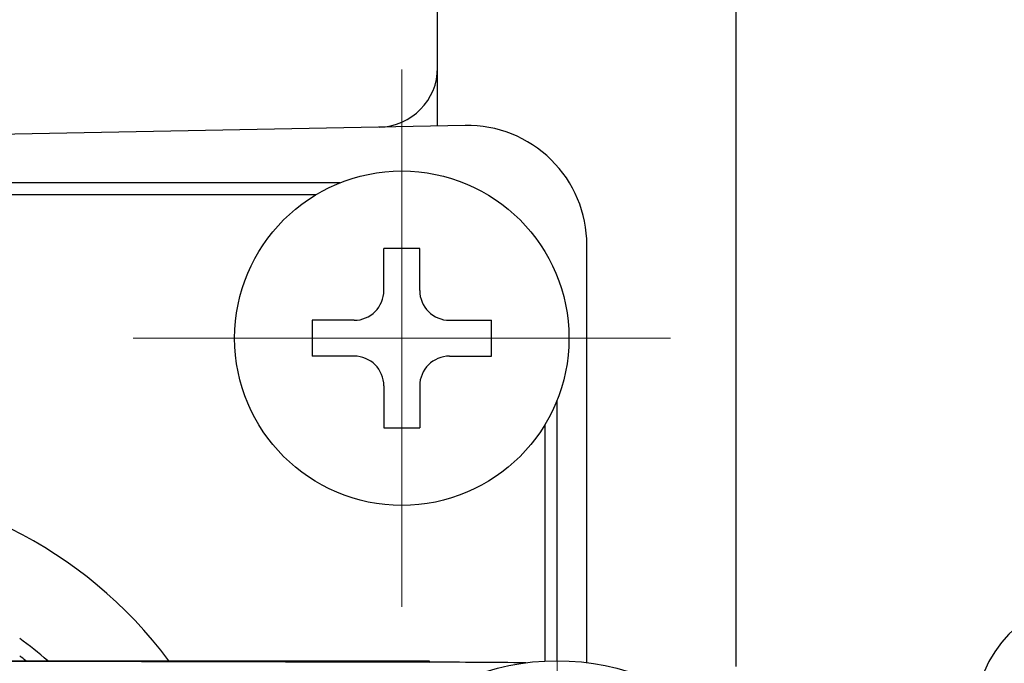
# Model space of a CAD drawing. Header units: millimetres. Extents: x 0 to 1300, y 0 to 891.
# Tile 24 of 124: x 547 to 563, y 305 to 316. Entities that reach past the tile are written whole.
import ezdxf

# ---------------------------------------------------------------- set-up
doc = ezdxf.new("R2010")
doc.units = ezdxf.units.MM
doc.header["$LTSCALE"] = 0.54643
doc.linetypes.add('CENTER', pattern=[50.8, 31.75, -6.35, 6.35, -6.35])
doc.layers.add('NoLayerName_001', color=7, linetype='Continuous')
doc.layers.add('NoLayerName_003', color=7, linetype='Continuous')

# ---------------------------------------------------------------- blocks, each defined once
blk = doc.blocks.new('DIM_0002')
at = {"color": 3, "linetype": 'Continuous', "lineweight": 13}
blk.add_arc((76.293, 79.293), 76.293, 0, 270, dxfattribs=at)

msp = doc.modelspace()

# ---------------------------------------------------------------- linework, layer by layer
at = {"layer": 'NoLayerName_001', "color": 7, "linetype": 'Continuous', "lineweight": 25}
for p, q in [((558.8569, 304.8251), (558.8569, 329.422)), ((553.8569, 313.8803), (553.8569, 328.922)), ((554.3184, 313.8828), (532.3184, 313.4597)), ((556.3569, 304.8906), (556.3569, 311.8832))]:
    msp.add_line(p, q, dxfattribs=at)
at = {"layer": 'NoLayerName_001', "color": 140, "linetype": 'CENTER', "lineweight": 13}
for p, q in [((553.2569, 314.822), (553.2569, 305.822)), ((557.7569, 310.322), (548.7569, 310.322))]:
    msp.add_line(p, q, dxfattribs=at)
at = {"layer": 'NoLayerName_001', "color": 60, "linetype": 'Continuous', "lineweight": 25}
for p, q in [((552.2177, 312.922), (534.4961, 312.922)), ((551.8147, 312.722), (534.8991, 312.722)), ((555.8569, 304.922), (555.8569, 309.2828)), ((555.6569, 304.917), (555.6569, 308.8798))]:
    msp.add_line(p, q, dxfattribs=at)
at = {"layer": 'NoLayerName_001', "color": 140, "linetype": 'Continuous', "lineweight": 25}
for p, q in [((553.5569, 311.822), (552.9569, 311.822)), ((552.9569, 311.122), (552.9569, 311.822)), ((553.5569, 311.122), (553.5569, 311.822)), ((551.7569, 310.622), (551.7569, 310.022)), ((552.4569, 310.622), (551.7569, 310.622)), ((554.0569, 310.622), (554.7569, 310.622)), ((554.7569, 310.022), (554.7569, 310.622)), ((552.4569, 310.022), (551.7569, 310.022)), ((554.0569, 310.022), (554.7569, 310.022)), ((552.9569, 309.522), (552.9569, 308.822)), ((553.5569, 309.522), (553.5569, 308.822)), ((552.9569, 308.822), (553.5569, 308.822))]:
    msp.add_line(p, q, dxfattribs=at)
at = {"layer": 'NoLayerName_001', "color": 110, "linetype": 'CENTER', "lineweight": 13}
msp.add_line((555.8569, 295.422), (555.8569, 306.422), dxfattribs=at)
at = {"layer": 'NoLayerName_001', "color": 140, "linetype": 'Continuous', "lineweight": 25}
msp.add_circle((553.2569, 310.322), 2.8, dxfattribs=at)
at = {"layer": 'NoLayerName_001', "color": 30, "linetype": 'Continuous', "lineweight": 25}
msp.add_circle((555.8569, 300.922), 4, dxfattribs=at)
at = {"layer": 'NoLayerName_001', "color": 7, "linetype": 'Continuous', "lineweight": 25}
for centre, radius, start, end in [((552.8569, 314.8549), 1, 271.10171, 0), ((554.3569, 311.8832), 2, 0, 91.10171), ((564.8569, 303.969), 2, 91.36393, 180)]:
    msp.add_arc(centre, radius, start, end, dxfattribs=at)
at = {"layer": 'NoLayerName_001', "color": 140, "linetype": 'Continuous', "lineweight": 25}
for centre, start, end in [((552.4569, 311.122), 270, 0), ((554.0569, 311.122), 180, 270), ((552.4569, 309.522), 0, 90), ((554.0569, 309.522), 90, 180)]:
    msp.add_arc(centre, 0.5, start, end, dxfattribs=at)
at = {"layer": 'NoLayerName_001', "color": 60, "linetype": 'Continuous', "lineweight": 25}
for radius, start, end in [(7.5, 36.8699, 143.1301), (6, 48.59038, 54.31458), (5.7643, 51.3219, 52.60175)]:
    msp.add_arc((543.3569, 300.422), radius, start, end, dxfattribs=at)
at = {"layer": 'NoLayerName_003', "color": 30, "linetype": 'Continuous', "lineweight": 25}
for p, q in [((534.921, 304.922), (553.7164, 304.922)), ((543.8569, 304.922), (553.7164, 304.8973)), ((553.7164, 304.922), (553.7164, 304.8973))]:
    msp.add_line(p, q, dxfattribs=at)
msp.add_arc((553.1997, 110.7902), 194.1078, 89.36971, 89.847475, dxfattribs=at)

# ---------------------------------------------------------------- block references
at = {"layer": 'NoLayerName_001', "color": 3, "linetype": 'Continuous', "lineweight": 13}
msp.add_blockref('DIM_0002', (507.5635, 205.6287), dxfattribs=at)

doc.saveas('drawing.dxf')
